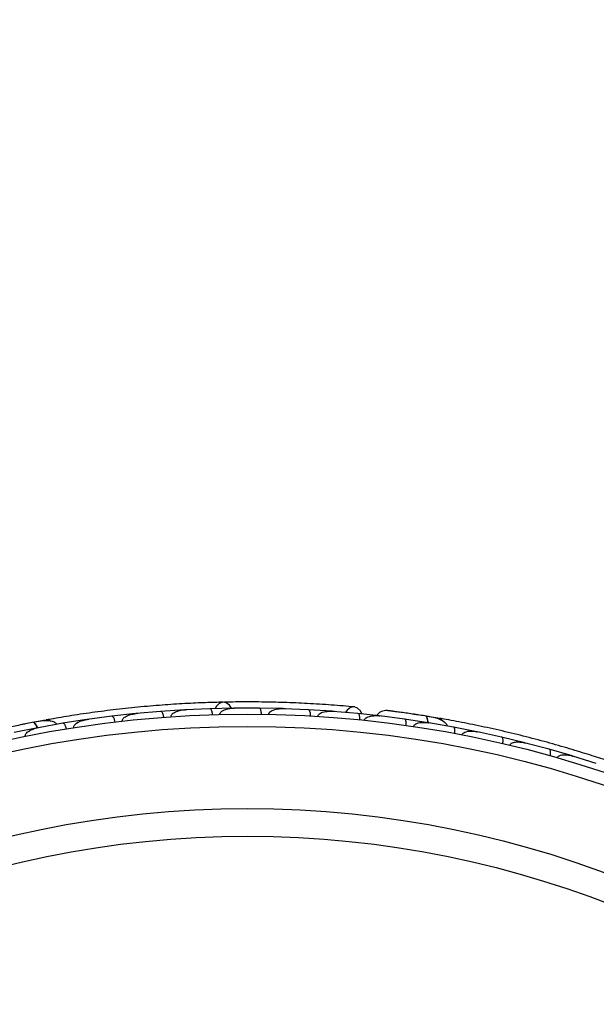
# Model space of a CAD drawing. Header units: millimetres. Extents: x 69 to 135, y 39 to 174.
# Tile 27 of 199: x 95.95 to 98.31, y 49.64 to 53.67. Entities that reach past the tile are written whole.
import ezdxf

# ---------------------------------------------------------------- set-up
doc = ezdxf.new("R2010")
doc.units = ezdxf.units.MM
doc.styles.add('SLDTEXTSTYLE0', font='TXT', dxfattribs={"width": 0.75})
doc.dimstyles.new('SLDDIMSTYLE2', dxfattribs={"dimtxt": 3.5, "dimasz": 3.302, "dimexe": 0, "dimexo": 0.0625, "dimgap": 0.875, "dimtad": 1, "dimlfac": 20, "dimrnd": 1e-09, "dimzin": 12, "dimdsep": 46, "dimtxsty": 'SLDTEXTSTYLE0', "dimsah": 1, "dimcen": 0.09, "dimadec": 0, "dimazin": 3, "dimtfac": 1, "dimtofl": 0, "dimtmove": 0, "dimatfit": 3, "dimfxl": 0, "dimfrac": 2, "dimtolj": 1, "dimtzin": 12, "dimarcsym": 0})

# ---------------------------------------------------------------- blocks, each defined once
blk = doc.blocks.new('_D_2')
at = {"color": 7, "linetype": 'Continuous', "lineweight": 18}
for p, q in [((90.3303, 84.3438), (123.2794, 84.3438)), ((122.2794, 84.3438), (122.2794, 39.3438)), ((90.3303, 39.3438), (123.2794, 39.3438))]:
    blk.add_line(p, q, dxfattribs=at)
for points in [[(122.2794, 84.3438), (121.7714, 81.0418), (122.7874, 81.0418)], [(122.2794, 39.3438), (122.7874, 42.6458), (121.7714, 42.6458)]]:
    blk.add_solid(points, dxfattribs=at)
at = {"color": 7, "linetype": 'Continuous', "lineweight": 18, "insert": (117.7677, 62.4421), "char_height": 3.5, "attachment_point": 1, "rotation": 90, "style": 'SLDTEXTSTYLE0'}
blk.add_mtext('900', dxfattribs=at)

msp = doc.modelspace()

# ---------------------------------------------------------------- linework, layer by layer
at = {"color": 7, "linetype": 'Continuous', "lineweight": 25}
for p, q in [((96.42008, 50.83256), (96.32298, 50.8218)), ((96.52318, 50.84163), (96.42288, 50.83245)), ((96.43014, 50.83311), (96.42294, 50.83247)), ((96.62055, 50.8482), (96.52318, 50.8417)), ((96.72392, 50.85276), (96.62333, 50.84797)), ((96.63089, 50.84833), (96.62348, 50.848)), ((96.82156, 50.85507), (96.72393, 50.85283)), ((96.92522, 50.8551), (96.82434, 50.85472)), ((96.83193, 50.85474), (96.82456, 50.85474)), ((97.02313, 50.85313), (96.92523, 50.85518)), ((97.12707, 50.8486), (97.02591, 50.85265)), ((97.03332, 50.85236), (97.02619, 50.85266)), ((97.22526, 50.8423), (97.12709, 50.84867)), ((97.32949, 50.83314), (97.22803, 50.84169)), ((97.23499, 50.84111), (97.22836, 50.84168)), ((97.42789, 50.82253), (97.32951, 50.83322)), ((96.05113, 50.80562), (96.00795, 50.79762)), ((96.12332, 50.79299), (96.02361, 50.77495)), ((96.22016, 50.80812), (96.12332, 50.79307)), ((96.22977, 50.80905), (96.22287, 50.80814)), ((96.32298, 50.82172), (96.22291, 50.80812)), ((97.42523, 50.82232), (97.4195, 50.82307)), ((97.52078, 50.81023), (97.41964, 50.82303)), ((97.61818, 50.7955), (97.5208, 50.8103)), ((97.65723, 50.81407), (97.61392, 50.82132)), ((97.6271, 50.79359), (97.6208, 50.79469)), ((97.72076, 50.7775), (97.62088, 50.79466)), ((96.02078, 50.77481), (95.92421, 50.75542)), ((96.02982, 50.77607), (96.02352, 50.77495)), ((97.81692, 50.7586), (97.72078, 50.77758)), ((97.82628, 50.75619), (97.81948, 50.75769)), ((97.9182, 50.73622), (97.81951, 50.75766)), ((98.01315, 50.71319), (97.91822, 50.73629)), ((98.11313, 50.68645), (98.01574, 50.71213)), ((98.02279, 50.71027), (98.0158, 50.71213)), ((98.20688, 50.65932), (98.11316, 50.68652)), ((98.30558, 50.62825), (98.20942, 50.65815)), ((98.21663, 50.65591), (98.20956, 50.65813))]:
    msp.add_line(p, q, dxfattribs=at)
at = {"color": 7, "linetype": 'Continuous', "lineweight": 25, "flags": 128}
for points in [[(96.8128, 50.85506), (96.80452, 50.86755), (96.79164, 50.87688), (96.77705, 50.87935), (96.76287, 50.87461), (96.75113, 50.86335), (96.74584, 50.85374)], [(97.34695, 50.83166), (97.34081, 50.84407), (97.32915, 50.85529), (97.31485, 50.85982), (97.3, 50.857), (97.28681, 50.84723), (97.28003, 50.83776)], [(97.55911, 50.8301), (97.55946, 50.83003), (97.55977, 50.82995)], [(95.95344, 50.78712), (95.95379, 50.78718), (95.95411, 50.78721)]]:
    msp.add_lwpolyline(points, dxfattribs=at)
at = {"color": 1, "linetype": 'Continuous', "lineweight": 25, "flags": 128}
for points in [[(96.01994, 50.77438), (96.01876, 50.77735), (96.01543, 50.78443), (96.01194, 50.79009), (96.00843, 50.79412), (96.00503, 50.79637), (96.00188, 50.79674)], [(97.61724, 50.79538), (97.61714, 50.79857), (97.61644, 50.80636), (97.6151, 50.81288), (97.61318, 50.81787), (97.61075, 50.82114), (97.60792, 50.82256)]]:
    msp.add_lwpolyline(points, dxfattribs=at)
at = {"color": 7, "linetype": 'Continuous', "lineweight": 25}
for radius in [4.575, 4.525, 4.188, 4.075]:
    msp.add_circle((96.87813, 46.2555), radius, dxfattribs=at)
for centre, radius, start, end in [((89.74517, 62.47376), 9.81066, 274.274548, 358.536033), ((89.74517, 62.47376), 10.27307, 295.974179, 336.506588), ((96.05774, 50.78113), 0.02567, 50.75051, 96.23027), ((97.65507, 50.7888), 0.02567, 30.75051, 76.23027)]:
    msp.add_arc(centre, radius, start, end, dxfattribs=at)
for points, knots in [([(96.7787, 50.87944), (96.75567, 50.87885), (96.70969, 50.87768), (96.62403, 50.87381), (96.53008, 50.86769), (96.43022, 50.85914), (96.32856, 50.84807), (96.22947, 50.83513), (96.13556, 50.82084), (96.08164, 50.81135), (96.05467, 50.80661)], [0, 0, 0, 0, 0.1251424, 0.2497929, 0.374676, 0.4998622, 0.6249666, 0.7502587, 0.8750633, 1, 1, 1, 1]), ([(97.31593, 50.85974), (97.28525, 50.86249), (97.2269, 50.86774), (97.12799, 50.87408), (97.03195, 50.87829), (96.93323, 50.88046), (96.85124, 50.88086), (96.79924, 50.87968), (96.78417, 50.87933)], [0, 0, 0, 0, 0.2180556, 0.4147202, 0.5912036, 0.7489875, 0.9272426, 1, 1, 1, 1]), ([(96.36626, 50.80178), (96.36625, 50.80185), (96.36609, 50.8031), (96.36626, 50.80588), (96.36823, 50.81053), (96.3746, 50.81774), (96.38712, 50.8247), (96.40428, 50.83024), (96.4166, 50.83229), (96.4229, 50.83292), (96.42298, 50.83293)], [0, 0, 0, 0, 0.0028352, 0.050977, 0.1103366, 0.2078119, 0.4531845, 0.7216401, 0.9964148, 1, 1, 1, 1]), ([(96.53557, 50.81766), (96.53556, 50.81789), (96.53533, 50.8207), (96.53448, 50.82608), (96.53237, 50.83288), (96.52944, 50.83838), (96.52625, 50.84135), (96.5241, 50.84185), (96.52321, 50.84179), (96.52317, 50.84179)], [0, 0, 0, 0, 0.0167419, 0.2070718, 0.3985504, 0.5993354, 0.8310375, 0.9934948, 1, 1, 1, 1]), ([(96.5655, 50.81981), (96.56548, 50.82013), (96.56541, 50.82122), (96.5657, 50.82369), (96.56714, 50.82719), (96.5714, 50.83256), (96.5787, 50.83751), (96.59613, 50.8452), (96.61148, 50.84778), (96.62342, 50.84845), (96.6235, 50.84845)], [0, 0, 0, 0, 0.0130732, 0.044023, 0.1002245, 0.1663566, 0.3297208, 0.4739231, 0.9964125, 1, 1, 1, 1]), ([(96.7353, 50.82827), (96.73521, 50.82985), (96.73497, 50.83401), (96.73374, 50.84044), (96.73144, 50.84684), (96.72833, 50.8514), (96.72571, 50.85283), (96.72426, 50.85293), (96.724, 50.85292), (96.72396, 50.85292)], [0, 0, 0, 0, 0.1158119, 0.3058371, 0.5011744, 0.7257197, 0.95044, 0.9934949, 1, 1, 1, 1]), ([(96.76531, 50.82911), (96.76531, 50.82969), (96.76532, 50.83151), (96.76633, 50.83473), (96.77045, 50.84078), (96.77856, 50.84591), (96.79692, 50.85313), (96.81249, 50.85504), (96.82448, 50.85519), (96.82456, 50.85519)], [0, 0, 0, 0, 0.02335, 0.0734618, 0.134698, 0.325553, 0.4727956, 0.9964114, 1, 1, 1, 1]), ([(96.93553, 50.83014), (96.93551, 50.83172), (96.93545, 50.83588), (96.9345, 50.84237), (96.93249, 50.84886), (96.92959, 50.85355), (96.92703, 50.85509), (96.92559, 50.85526), (96.92533, 50.85526), (96.9253, 50.85526)], [0, 0, 0, 0, 0.11571691, 0.30580882, 0.50119443, 0.72570886, 0.95039629, 0.99349051, 1, 1, 1, 1]), ([(96.9657, 50.82967), (96.96576, 50.8305), (96.96586, 50.83211), (96.96693, 50.83505), (96.96994, 50.83943), (96.97596, 50.84381), (96.98883, 50.84964), (97.00582, 50.85285), (97.02006, 50.85331), (97.02609, 50.85312), (97.02617, 50.85312)], [0, 0, 0, 0, 0.0336188, 0.0647198, 0.1259403, 0.2511281, 0.3754616, 0.735616, 0.9964191, 1, 1, 1, 1]), ([(97.13627, 50.82322), (97.13628, 50.82344), (97.13642, 50.82625), (97.13629, 50.83169), (97.1351, 50.83872), (97.13292, 50.84456), (97.13017, 50.84792), (97.1281, 50.8487), (97.12722, 50.84875), (97.12719, 50.84876)], [0, 0, 0, 0, 0.01636109, 0.20688497, 0.39854552, 0.59943138, 0.8309806, 0.99348164, 1, 1, 1, 1]), ([(97.16668, 50.8214), (97.16682, 50.82249), (97.167, 50.82389), (97.16811, 50.82659), (97.17101, 50.83072), (97.17744, 50.83503), (97.19073, 50.84032), (97.20795, 50.84278), (97.22219, 50.84262), (97.22826, 50.84216), (97.22834, 50.84215)], [0, 0, 0, 0, 0.0439924, 0.0565425, 0.1182118, 0.2485839, 0.3779124, 0.7339208, 0.9964229, 1, 1, 1, 1]), ([(97.33753, 50.80738), (97.33765, 50.80894), (97.33796, 50.81309), (97.3376, 50.81964), (97.33618, 50.82628), (97.33373, 50.83121), (97.33133, 50.83297), (97.32992, 50.83326), (97.32966, 50.83329), (97.32963, 50.83329)], [0, 0, 0, 0, 0.1152798, 0.3056806, 0.5012898, 0.7256609, 0.9501956, 0.9934701, 1, 1, 1, 1]), ([(97.4503, 50.84492), (97.4461, 50.84493), (97.43788, 50.84495), (97.42631, 50.84131), (97.41681, 50.83557), (97.41002, 50.83014), (97.40765, 50.82599), (97.40697, 50.82481)], [0, 0, 0, 0, 0.25091, 0.490928, 0.714443, 0.9181712, 1, 1, 1, 1]), ([(97.61111, 50.82205), (97.60164, 50.82355), (97.58275, 50.82655), (97.55347, 50.83095), (97.52541, 50.835), (97.49998, 50.83851), (97.47845, 50.84136), (97.46235, 50.84343), (97.45205, 50.84471), (97.45082, 50.84485), (97.45021, 50.84492)], [0, 0, 0, 0, 0.1253341, 0.2502351, 0.3757048, 0.5015073, 0.6270811, 0.7524027, 0.8783335, 1, 1, 1, 1]), ([(97.47821, 50.84141), (97.47077, 50.84237), (97.45589, 50.84429), (97.45223, 50.8447), (97.45041, 50.84491)], [0, 0, 0, 0, 0.4997894, 1, 1, 1, 1]), ([(96.00505, 50.79735), (95.99564, 50.79552), (95.97686, 50.79187), (95.94785, 50.786), (95.92009, 50.78021), (95.895, 50.7748), (95.87379, 50.77012), (95.85796, 50.76656), (95.84784, 50.76424), (95.84663, 50.76395), (95.84604, 50.76381)], [0, 0, 0, 0, 0.1253341, 0.2502351, 0.3757048, 0.5015073, 0.6270811, 0.7524027, 0.8783335, 1, 1, 1, 1]), ([(95.9708, 50.79061), (95.97071, 50.79059), (95.96487, 50.78947), (95.95911, 50.78829), (95.95343, 50.78712)], [0, 0, 0, 0, 0.0166893, 1, 1, 1, 1]), ([(96.0991, 50.78845), (96.09761, 50.79007), (96.09269, 50.79542), (96.07594, 50.80262), (96.04557, 50.80486), (96.01673, 50.7995), (96.00184, 50.79673)], [0, 0, 0, 0, 0.07220623, 0.23809231, 0.60655127, 1, 1, 1, 1]), ([(96.01874, 50.77334), (96.01859, 50.77384), (96.01691, 50.77943), (96.01286, 50.78747), (96.00728, 50.79541), (96.00364, 50.79703), (96.00199, 50.79676), (96.00188, 50.79674)], [0, 0, 0, 0, 0.0316493, 0.3464731, 0.6613851, 0.9762941, 1, 1, 1, 1]), ([(96.13766, 50.77018), (96.13737, 50.77173), (96.13659, 50.77582), (96.13453, 50.78204), (96.13142, 50.78809), (96.12775, 50.7922), (96.12497, 50.79328), (96.12353, 50.79319), (96.12327, 50.79315), (96.12324, 50.79314)], [0, 0, 0, 0, 0.11561, 0.3057804, 0.5012224, 0.7256982, 0.9503445, 0.9934853, 1, 1, 1, 1]), ([(96.16761, 50.77499), (96.16751, 50.77596), (96.16731, 50.77805), (96.16835, 50.78198), (96.17182, 50.78761), (96.18361, 50.7975), (96.20169, 50.80449), (96.217, 50.80775), (96.22293, 50.8086), (96.22302, 50.80862)], [0, 0, 0, 0, 0.0388574, 0.084812, 0.162938, 0.3126958, 0.7369051, 0.9964149, 1, 1, 1, 1]), ([(96.33636, 50.79831), (96.33634, 50.79854), (96.33599, 50.80133), (96.3349, 50.80667), (96.3325, 50.81338), (96.32933, 50.81875), (96.32602, 50.82157), (96.32385, 50.82198), (96.32296, 50.82188), (96.32293, 50.82188)], [0, 0, 0, 0, 0.016652, 0.2070285, 0.3985507, 0.5993597, 0.831024, 0.9934916, 1, 1, 1, 1]), ([(97.35708, 50.80536), (97.35713, 50.80577), (97.35731, 50.80727), (97.35843, 50.81019), (97.3618, 50.81435), (97.3712, 50.82033), (97.38576, 50.82372), (97.40326, 50.82483), (97.41418, 50.82416), (97.41967, 50.82352), (97.41975, 50.82351)], [0, 0, 0, 0, 0.0165279, 0.0607653, 0.1238722, 0.2334997, 0.5249132, 0.7588895, 0.9964268, 1, 1, 1, 1]), ([(97.52755, 50.78418), (97.52773, 50.78574), (97.52821, 50.78987), (97.52812, 50.79642), (97.52698, 50.80312), (97.52473, 50.80815), (97.52241, 50.81001), (97.52101, 50.81036), (97.52075, 50.8104), (97.52072, 50.8104)], [0, 0, 0, 0, 0.1153787, 0.305714, 0.5012752, 0.7256734, 0.9502371, 0.9934744, 1, 1, 1, 1]), ([(97.5579, 50.77972), (97.55803, 50.78039), (97.55835, 50.78215), (97.56002, 50.78529), (97.56421, 50.78945), (97.5759, 50.79522), (97.5957, 50.79771), (97.6124, 50.79653), (97.62096, 50.79513), (97.62104, 50.79512)], [0, 0, 0, 0, 0.0273886, 0.0721385, 0.1418849, 0.2690946, 0.6203421, 0.9964192, 1, 1, 1, 1]), ([(97.57657, 50.82744), (97.57647, 50.82746), (97.57062, 50.82839), (97.56481, 50.82925), (97.5591, 50.8301)], [0, 0, 0, 0, 0.0174037, 1, 1, 1, 1]), ([(97.69644, 50.78152), (97.69559, 50.78356), (97.6928, 50.79027), (97.67953, 50.80276), (97.65175, 50.81525), (97.62282, 50.82008), (97.60788, 50.82257)], [0, 0, 0, 0, 0.0722062, 0.2380923, 0.6065513, 1, 1, 1, 1]), ([(97.61576, 50.7948), (97.61579, 50.79534), (97.61612, 50.80115), (97.61506, 50.8101), (97.61254, 50.81947), (97.60967, 50.82223), (97.60803, 50.82254), (97.60792, 50.82256)], [0, 0, 0, 0, 0.0316493, 0.3464731, 0.6613851, 0.9762941, 1, 1, 1, 1]), ([(97.6181, 50.7956), (97.61813, 50.79559), (97.61906, 50.79544), (97.61986, 50.79468), (97.62063, 50.79394)], [0, 0, 0, 0, 0.0365902, 1, 1, 1, 1]), ([(98.36617, 50.63458), (98.34433, 50.64191), (98.30073, 50.65654), (98.21891, 50.6822), (98.12853, 50.70858), (98.03177, 50.7347), (97.93245, 50.75907), (97.83491, 50.7808), (97.74178, 50.79949), (97.68787, 50.80902), (97.6609, 50.81378)], [0, 0, 0, 0, 0.1251424, 0.2497929, 0.374676, 0.4998622, 0.6249666, 0.7502587, 0.8750633, 1, 1, 1, 1]), ([(95.96953, 50.73937), (95.96942, 50.74004), (95.96913, 50.74181), (95.96962, 50.74534), (95.97213, 50.75067), (95.98114, 50.76009), (95.9989, 50.76921), (96.015, 50.7738), (96.02352, 50.77542), (96.0236, 50.77544)], [0, 0, 0, 0, 0.0273886, 0.0721385, 0.1418849, 0.2690946, 0.6203421, 0.9964192, 1, 1, 1, 1]), ([(97.72643, 50.75117), (97.72668, 50.75272), (97.72735, 50.75683), (97.72754, 50.76338), (97.72669, 50.77013), (97.72465, 50.77525), (97.7224, 50.77721), (97.72102, 50.77762), (97.72076, 50.77767), (97.72073, 50.77768)], [0, 0, 0, 0, 0.11561, 0.3057804, 0.5012224, 0.7256982, 0.9503445, 0.9934853, 1, 1, 1, 1]), ([(97.75621, 50.74545), (97.75645, 50.74638), (97.75698, 50.74843), (97.7593, 50.75176), (97.76449, 50.75586), (97.77895, 50.76113), (97.79833, 50.76151), (97.81383, 50.75933), (97.8197, 50.75811), (97.81978, 50.75809)], [0, 0, 0, 0, 0.03885738, 0.08481202, 0.16293798, 0.31269578, 0.73690509, 0.9964149, 1, 1, 1, 1]), ([(97.81688, 50.7587), (97.81691, 50.75869), (97.81783, 50.7585), (97.81859, 50.7577), (97.81934, 50.75694)], [0, 0, 0, 0, 0.0365971, 1, 1, 1, 1]), ([(97.92277, 50.70964), (97.92282, 50.70986), (97.92345, 50.71261), (97.92426, 50.718), (97.92429, 50.72512), (97.92315, 50.73125), (97.92101, 50.73503), (97.9191, 50.73616), (97.91824, 50.73637), (97.9182, 50.73638)], [0, 0, 0, 0, 0.016652, 0.2070285, 0.3985507, 0.5993597, 0.831024, 0.9934916, 1, 1, 1, 1]), ([(97.95205, 50.70267), (97.95207, 50.70274), (97.95234, 50.70397), (97.95345, 50.70653), (97.95689, 50.71022), (97.96535, 50.71482), (97.97949, 50.71708), (97.9975, 50.71641), (98.00979, 50.71413), (98.01593, 50.71257), (98.016, 50.71255)], [0, 0, 0, 0, 0.0028352, 0.050977, 0.1103366, 0.2078119, 0.4531845, 0.7216401, 0.9964148, 1, 1, 1, 1]), ([(98.01314, 50.71328), (98.01317, 50.71327), (98.01408, 50.71304), (98.01481, 50.71221), (98.01552, 50.71141)], [0, 0, 0, 0, 0.036601, 1, 1, 1, 1]), ([(98.11658, 50.65969), (98.11664, 50.65991), (98.11739, 50.66262), (98.11843, 50.66797), (98.11878, 50.67509), (98.1179, 50.68126), (98.11593, 50.68514), (98.11407, 50.68635), (98.11321, 50.68659), (98.11318, 50.6866)], [0, 0, 0, 0, 0.0167419, 0.2070718, 0.3985504, 0.5993354, 0.8310375, 0.9934948, 1, 1, 1, 1]), ([(98.14544, 50.65147), (98.14553, 50.65178), (98.14583, 50.65283), (98.14695, 50.65505), (98.14951, 50.65785), (98.15534, 50.66144), (98.16389, 50.66359), (98.1829, 50.66486), (98.19821, 50.66203), (98.20966, 50.65857), (98.20974, 50.65855)], [0, 0, 0, 0, 0.0130732, 0.044023, 0.1002245, 0.1663566, 0.3297208, 0.4739231, 0.9964125, 1, 1, 1, 1]), ([(98.20691, 50.65941), (98.20694, 50.6594), (98.20784, 50.65912), (98.20853, 50.65826), (98.20921, 50.65744)], [0, 0, 0, 0, 0.036596, 1, 1, 1, 1])]:
    msp.add_open_spline(points, degree=3, knots=knots, dxfattribs=at)

# ---------------------------------------------------------------- dimensions: what is measured, and where the dimension line sits
at = {"color": 7, "linetype": 'Continuous', "lineweight": 18}
dim = msp.add_linear_dim(base=(122.27939, 39.34382), p1=(89.33028, 84.34382), p2=(89.33028, 39.34382), angle=90, dimstyle='SLDDIMSTYLE2', dxfattribs=at)
dim.commit()
dim.dimension.update_dxf_attribs({"geometry": '_D_2', "text_midpoint": (122.27939, 66.32124), "dimtype": 160})

doc.saveas('drawing.dxf')
